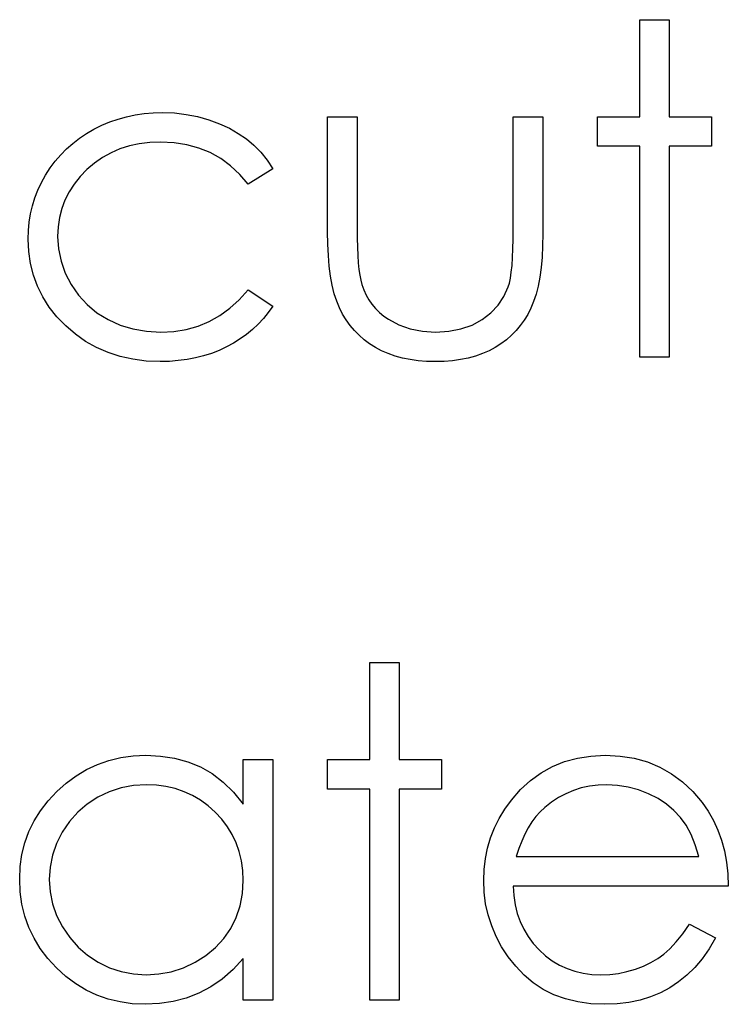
# Model space of a CAD drawing. Header units: inches. Extents: x 7.3 to 43.3, y -43.5 to -20.4.
# Tile 111 of 136: x 35.112 to 35.409, y -37.547 to -37.135. Entities that reach past the tile are written whole.
import ezdxf

# ---------------------------------------------------------------- set-up
doc = ezdxf.new("R2010")
doc.units = ezdxf.units.IN
doc.header["$LTSCALE"] = 0.5
doc.header["$MEASUREMENT"] = 0

msp = doc.modelspace()

# ---------------------------------------------------------------- linework, layer by layer
at = {"color": 7, "linetype": 'Continuous'}
for p, q in [((35.37177, -37.13467), (35.38414, -37.13467)), ((35.37177, -37.1753), (35.37177, -37.13467)), ((35.38414, -37.13467), (35.38414, -37.13467)), ((35.38414, -37.13467), (35.38414, -37.1753)), ((35.16803, -37.17364), (35.17198, -37.17353)), ((35.17198, -37.17353), (35.17198, -37.17353)), ((35.17198, -37.17353), (35.17692, -37.17372)), ((35.14645, -37.17883), (35.14981, -37.17742)), ((35.14981, -37.17742), (35.15326, -37.17624)), ((35.15326, -37.17624), (35.15682, -37.17527)), ((35.15682, -37.17527), (35.16047, -37.1745)), ((35.16047, -37.1745), (35.16419, -37.17397)), ((35.16419, -37.17397), (35.16803, -37.17364)), ((35.17692, -37.17372), (35.18181, -37.1743)), ((35.18181, -37.1743), (35.18658, -37.17524)), ((35.18658, -37.17524), (35.19127, -37.1766)), ((35.19127, -37.1766), (35.19575, -37.17825)), ((35.24104, -37.1753), (35.25341, -37.1753)), ((35.24104, -37.22341), (35.24104, -37.1753)), ((35.25341, -37.1753), (35.25341, -37.1753)), ((35.25341, -37.1753), (35.25341, -37.222)), ((35.31877, -37.222), (35.31877, -37.1753)), ((35.31877, -37.1753), (35.31877, -37.1753)), ((35.31877, -37.1753), (35.33114, -37.1753)), ((35.33114, -37.1753), (35.33114, -37.1753)), ((35.33114, -37.1753), (35.33114, -37.22432)), ((35.3541, -37.18766), (35.3541, -37.1753)), ((35.3541, -37.1753), (35.3541, -37.1753)), ((35.3541, -37.1753), (35.37177, -37.1753)), ((35.37177, -37.1753), (35.37177, -37.1753)), ((35.38414, -37.1753), (35.38414, -37.1753)), ((35.38414, -37.1753), (35.4018, -37.1753)), ((35.4018, -37.1753), (35.4018, -37.1753)), ((35.4018, -37.1753), (35.4018, -37.18766)), ((35.14007, -37.18228), (35.14319, -37.18046)), ((35.14319, -37.18046), (35.14645, -37.17883)), ((35.19575, -37.17825), (35.19989, -37.18013)), ((35.19989, -37.18013), (35.20364, -37.18225)), ((35.1343, -37.18642), (35.13709, -37.18427)), ((35.13709, -37.18427), (35.14007, -37.18228)), ((35.17107, -37.1859), (35.16654, -37.18609)), ((35.17673, -37.18617), (35.17107, -37.1859)), ((35.17107, -37.1859), (35.17107, -37.1859)), ((35.20364, -37.18225), (35.20706, -37.1846)), ((35.20706, -37.1846), (35.21018, -37.18722)), ((35.12925, -37.19123), (35.13171, -37.18874)), ((35.13171, -37.18874), (35.1343, -37.18642)), ((35.15409, -37.18877), (35.15034, -37.1904)), ((35.15804, -37.18753), (35.15409, -37.18877)), ((35.16218, -37.18662), (35.15804, -37.18753)), ((35.16654, -37.18609), (35.16218, -37.18662)), ((35.18205, -37.187), (35.17673, -37.18617)), ((35.18711, -37.18838), (35.18205, -37.187)), ((35.19185, -37.19031), (35.18711, -37.18838)), ((35.21018, -37.18722), (35.21305, -37.19018)), ((35.37177, -37.18766), (35.3541, -37.18766)), ((35.3541, -37.18766), (35.3541, -37.18766)), ((35.37177, -37.27599), (35.37177, -37.18766)), ((35.37177, -37.18766), (35.37177, -37.18766)), ((35.4018, -37.18766), (35.38414, -37.18766)), ((35.38414, -37.18766), (35.38414, -37.18766)), ((35.38414, -37.18766), (35.38414, -37.27599)), ((35.4018, -37.18766), (35.4018, -37.18766)), ((35.12489, -37.19672), (35.12699, -37.1939)), ((35.12699, -37.1939), (35.12925, -37.19123)), ((35.14678, -37.19238), (35.14341, -37.1947)), ((35.15034, -37.1904), (35.14678, -37.19238)), ((35.19627, -37.1928), (35.19185, -37.19031)), ((35.20038, -37.19583), (35.19627, -37.1928)), ((35.21305, -37.19018), (35.2157, -37.19349)), ((35.2157, -37.19349), (35.21808, -37.19713)), ((35.12296, -37.19973), (35.12489, -37.19672)), ((35.14024, -37.19741), (35.13736, -37.20036)), ((35.14341, -37.1947), (35.14024, -37.19741)), ((35.20422, -37.19942), (35.20038, -37.19583)), ((35.21808, -37.19713), (35.20772, -37.20356)), ((35.12124, -37.20285), (35.12296, -37.19973)), ((35.13736, -37.20036), (35.13488, -37.20348)), ((35.20772, -37.20356), (35.20422, -37.19942)), ((35.11848, -37.20928), (35.11975, -37.20602)), ((35.11975, -37.20602), (35.12124, -37.20285)), ((35.13488, -37.20348), (35.13275, -37.20674)), ((35.20772, -37.20356), (35.20772, -37.20356)), ((35.11746, -37.21259), (35.11848, -37.20928)), ((35.13104, -37.21016), (35.12969, -37.21372)), ((35.13275, -37.20674), (35.13104, -37.21016)), ((35.11663, -37.21596), (35.11746, -37.21259)), ((35.12969, -37.21372), (35.12875, -37.21745)), ((35.11608, -37.21941), (35.11663, -37.21596)), ((35.12875, -37.21745), (35.12817, -37.22134)), ((35.11561, -37.22647), (35.11572, -37.22291)), ((35.11572, -37.22291), (35.11608, -37.21941)), ((35.12817, -37.22134), (35.12798, -37.22537)), ((35.25341, -37.222), (35.25341, -37.222)), ((35.25341, -37.222), (35.25344, -37.22612)), ((35.31875, -37.22647), (35.31877, -37.222)), ((35.31877, -37.222), (35.31877, -37.222)), ((35.11586, -37.23172), (35.11561, -37.22647)), ((35.11561, -37.22647), (35.11561, -37.22647)), ((35.12798, -37.22537), (35.12798, -37.22537)), ((35.12798, -37.22537), (35.12834, -37.23064)), ((35.24112, -37.22857), (35.24104, -37.22341)), ((35.24104, -37.22341), (35.24104, -37.22341)), ((35.25344, -37.22612), (35.25352, -37.22987)), ((35.31863, -37.23056), (35.31875, -37.22647)), ((35.33114, -37.22432), (35.33106, -37.22932)), ((35.33114, -37.22432), (35.33114, -37.22432)), ((35.12834, -37.23064), (35.12939, -37.23575)), ((35.24135, -37.2334), (35.24112, -37.22857)), ((35.25352, -37.22987), (35.25368, -37.23332)), ((35.3185, -37.23423), (35.31863, -37.23056)), ((35.33106, -37.22932), (35.33084, -37.23401)), ((35.11661, -37.23677), (35.11586, -37.23172)), ((35.24173, -37.23787), (35.24135, -37.2334)), ((35.25368, -37.23332), (35.25391, -37.23644)), ((35.31828, -37.23752), (35.3185, -37.23423)), ((35.33084, -37.23401), (35.33045, -37.2384)), ((35.11782, -37.2416), (35.11661, -37.23677)), ((35.12939, -37.23575), (35.13115, -37.24072)), ((35.24228, -37.24204), (35.24173, -37.23787)), ((35.25391, -37.23644), (35.25418, -37.2392)), ((35.25418, -37.2392), (35.25451, -37.24166)), ((35.31797, -37.24039), (35.31828, -37.23752)), ((35.33045, -37.2384), (35.3299, -37.24243)), ((35.11956, -37.24627), (35.11782, -37.2416)), ((35.13115, -37.24072), (35.13361, -37.24552)), ((35.24297, -37.24585), (35.24228, -37.24204)), ((35.25451, -37.24166), (35.2549, -37.24375)), ((35.3172, -37.24489), (35.31761, -37.24284)), ((35.31761, -37.24284), (35.31797, -37.24039)), ((35.3299, -37.24243), (35.32921, -37.24618)), ((35.12177, -37.25071), (35.11956, -37.24627)), ((35.13361, -37.24552), (35.1367, -37.24996)), ((35.20405, -37.25187), (35.20772, -37.24773)), ((35.20772, -37.24773), (35.20772, -37.24773)), ((35.20772, -37.24773), (35.21808, -37.25452)), ((35.24383, -37.24936), (35.24297, -37.24585)), ((35.2549, -37.24375), (35.25537, -37.24555)), ((35.25537, -37.24555), (35.25537, -37.24555)), ((35.25537, -37.24555), (35.2562, -37.24778)), ((35.31491, -37.25057), (35.31673, -37.24654)), ((35.31673, -37.24654), (35.3172, -37.24489)), ((35.31673, -37.24654), (35.31673, -37.24654)), ((35.32921, -37.24618), (35.32835, -37.24958)), ((35.12447, -37.25493), (35.12177, -37.25071)), ((35.1367, -37.24996), (35.14032, -37.25391)), ((35.20011, -37.25546), (35.20405, -37.25187)), ((35.24485, -37.2525), (35.24383, -37.24936)), ((35.2562, -37.24778), (35.25716, -37.24991)), ((35.25716, -37.24991), (35.25832, -37.2519)), ((35.31245, -37.25419), (35.31491, -37.25057)), ((35.32835, -37.24958), (35.32733, -37.25267)), ((35.12765, -37.25899), (35.12447, -37.25493)), ((35.14032, -37.25391), (35.14443, -37.25731)), ((35.19594, -37.25849), (35.20011, -37.25546)), ((35.21808, -37.25452), (35.2162, -37.2572)), ((35.21808, -37.25452), (35.21808, -37.25452)), ((35.24601, -37.25532), (35.24485, -37.2525)), ((35.24734, -37.25789), (35.24601, -37.25532)), ((35.25832, -37.2519), (35.25962, -37.25377)), ((35.25962, -37.25377), (35.26111, -37.25554)), ((35.26111, -37.25554), (35.26277, -37.25717)), ((35.30939, -37.25742), (35.31245, -37.25419)), ((35.32617, -37.25546), (35.32485, -37.258)), ((35.32733, -37.25267), (35.32617, -37.25546)), ((35.13135, -37.26283), (35.12765, -37.25899)), ((35.14443, -37.25731), (35.1491, -37.26018)), ((35.19149, -37.26098), (35.19594, -37.25849)), ((35.21416, -37.25974), (35.21195, -37.26211)), ((35.2162, -37.2572), (35.21416, -37.25974)), ((35.24883, -37.26032), (35.24734, -37.25789)), ((35.26277, -37.25717), (35.26456, -37.25869)), ((35.26456, -37.25869), (35.26655, -37.26007)), ((35.26655, -37.26007), (35.27088, -37.26239)), ((35.30572, -37.26021), (35.30939, -37.25742)), ((35.32485, -37.258), (35.32338, -37.2604)), ((35.1354, -37.26633), (35.13135, -37.26283)), ((35.1491, -37.26018), (35.15417, -37.26247)), ((35.15417, -37.26247), (35.15953, -37.2641)), ((35.15953, -37.2641), (35.16519, -37.26506)), ((35.18183, -37.26429), (35.18677, -37.26291)), ((35.18677, -37.26291), (35.19149, -37.26098)), ((35.21195, -37.26211), (35.2096, -37.26432)), ((35.25045, -37.26261), (35.24883, -37.26032)), ((35.25225, -37.26476), (35.25045, -37.26261)), ((35.27088, -37.26239), (35.27563, -37.26407)), ((35.27563, -37.26407), (35.28076, -37.26506)), ((35.2918, -37.26506), (35.29688, -37.2641)), ((35.29688, -37.2641), (35.30152, -37.26247)), ((35.30152, -37.26247), (35.30572, -37.26021)), ((35.32173, -37.26266), (35.31996, -37.26479)), ((35.32338, -37.2604), (35.32173, -37.26266)), ((35.13971, -37.26937), (35.1354, -37.26633)), ((35.16519, -37.26506), (35.17115, -37.26539)), ((35.17115, -37.26539), (35.17662, -37.26512)), ((35.17115, -37.26539), (35.17115, -37.26539)), ((35.17662, -37.26512), (35.18183, -37.26429)), ((35.20444, -37.26829), (35.20162, -37.27006)), ((35.20712, -37.26639), (35.20444, -37.26829)), ((35.2096, -37.26432), (35.20712, -37.26639)), ((35.25421, -37.26675), (35.25225, -37.26476)), ((35.25633, -37.2686), (35.25421, -37.26675)), ((35.28076, -37.26506), (35.28628, -37.26539)), ((35.28628, -37.26539), (35.2918, -37.26506)), ((35.28628, -37.26539), (35.28628, -37.26539)), ((35.318, -37.26678), (35.3159, -37.2686)), ((35.31996, -37.26479), (35.318, -37.26678)), ((35.14429, -37.27194), (35.13971, -37.26937)), ((35.14912, -37.27403), (35.14429, -37.27194)), ((35.19867, -37.27166), (35.19558, -37.2731)), ((35.20162, -37.27006), (35.19867, -37.27166)), ((35.25863, -37.27031), (35.25633, -37.2686)), ((35.26105, -37.27185), (35.25863, -37.27031)), ((35.26365, -37.27323), (35.26105, -37.27185)), ((35.31121, -37.27185), (35.30864, -37.27323)), ((35.31364, -37.27031), (35.31121, -37.27185)), ((35.3159, -37.2686), (35.31364, -37.27031)), ((35.1542, -37.27566), (35.14912, -37.27403)), ((35.15953, -37.27682), (35.1542, -37.27566)), ((35.18567, -37.27624), (35.18216, -37.27691)), ((35.18909, -37.27539), (35.18567, -37.27624)), ((35.19238, -37.27434), (35.18909, -37.27539)), ((35.19558, -37.2731), (35.19238, -37.27434)), ((35.26641, -37.27445), (35.26365, -37.27323)), ((35.26931, -37.27544), (35.26641, -37.27445)), ((35.27237, -37.27627), (35.26931, -37.27544)), ((35.2756, -37.27693), (35.27237, -37.27627)), ((35.29997, -37.27627), (35.29675, -37.27693)), ((35.30301, -37.27544), (35.29997, -37.27627)), ((35.30591, -37.27445), (35.30301, -37.27544)), ((35.30864, -37.27323), (35.30591, -37.27445)), ((35.38414, -37.27599), (35.37177, -37.27599)), ((35.37177, -37.27599), (35.37177, -37.27599)), ((35.38414, -37.27599), (35.38414, -37.27599)), ((35.16511, -37.27754), (35.15953, -37.27682)), ((35.17096, -37.27776), (35.16511, -37.27754)), ((35.17479, -37.27768), (35.17096, -37.27776)), ((35.17096, -37.27776), (35.17096, -37.27776)), ((35.17852, -37.27737), (35.17479, -37.27768)), ((35.18216, -37.27691), (35.17852, -37.27737)), ((35.27897, -37.2774), (35.2756, -37.27693)), ((35.2825, -37.27768), (35.27897, -37.2774)), ((35.28617, -37.27776), (35.2825, -37.27768)), ((35.28987, -37.27768), (35.28617, -37.27776)), ((35.28617, -37.27776), (35.28617, -37.27776)), ((35.29338, -37.2774), (35.28987, -37.27768)), ((35.29675, -37.27693), (35.29338, -37.2774)), ((35.25871, -37.40369), (35.27107, -37.40369)), ((35.25871, -37.44433), (35.25871, -37.40369)), ((35.27107, -37.40369), (35.27107, -37.40369)), ((35.27107, -37.40369), (35.27107, -37.44433)), ((35.14471, -37.44637), (35.14948, -37.44469)), ((35.14948, -37.44469), (35.15445, -37.4435)), ((35.15445, -37.4435), (35.15961, -37.44281)), ((35.15961, -37.44281), (35.16497, -37.44256)), ((35.16497, -37.44256), (35.16497, -37.44256)), ((35.16497, -37.44256), (35.17112, -37.44286)), ((35.17112, -37.44286), (35.17697, -37.44377)), ((35.17697, -37.44377), (35.18252, -37.44532)), ((35.18252, -37.44532), (35.18777, -37.44745)), ((35.20571, -37.46296), (35.20571, -37.44433)), ((35.20571, -37.44433), (35.20571, -37.44433)), ((35.20571, -37.44433), (35.21808, -37.44433)), ((35.21808, -37.44433), (35.21808, -37.54502)), ((35.24104, -37.45669), (35.24104, -37.44433)), ((35.24104, -37.44433), (35.24104, -37.44433)), ((35.24104, -37.44433), (35.25871, -37.44433)), ((35.25871, -37.44433), (35.25871, -37.44433)), ((35.27107, -37.44433), (35.27107, -37.44433)), ((35.27107, -37.44433), (35.28874, -37.44433)), ((35.28874, -37.44433), (35.28874, -37.44433)), ((35.28874, -37.44433), (35.28874, -37.45669)), ((35.3352, -37.44725), (35.34028, -37.44521)), ((35.34028, -37.44521), (35.34566, -37.44372)), ((35.34566, -37.44372), (35.35134, -37.44286)), ((35.35134, -37.44286), (35.35736, -37.44256)), ((35.35736, -37.44256), (35.35736, -37.44256)), ((35.35736, -37.44256), (35.36355, -37.44286)), ((35.36355, -37.44286), (35.36942, -37.4438)), ((35.36942, -37.4438), (35.37497, -37.44535)), ((35.37497, -37.44535), (35.38019, -37.4475)), ((35.13576, -37.45112), (35.14012, -37.44849)), ((35.14012, -37.44849), (35.14471, -37.44637)), ((35.18777, -37.44745), (35.19271, -37.45023)), ((35.33042, -37.4499), (35.3352, -37.44725)), ((35.38019, -37.4475), (35.3851, -37.45029)), ((35.13157, -37.45421), (35.13576, -37.45112)), ((35.19271, -37.45023), (35.19737, -37.45377)), ((35.19737, -37.45377), (35.20168, -37.45799)), ((35.32184, -37.45694), (35.32598, -37.4531)), ((35.32598, -37.4531), (35.33042, -37.4499)), ((35.3851, -37.45029), (35.38969, -37.45371)), ((35.38969, -37.45371), (35.39396, -37.45774)), ((35.12395, -37.46166), (35.12759, -37.45777)), ((35.12759, -37.45777), (35.13157, -37.45421)), ((35.14956, -37.45785), (35.14479, -37.46012)), ((35.15453, -37.45622), (35.14956, -37.45785)), ((35.15972, -37.45526), (35.15453, -37.45622)), ((35.16513, -37.45493), (35.15972, -37.45526)), ((35.16933, -37.45509), (35.16513, -37.45493)), ((35.17336, -37.45564), (35.16933, -37.45509)), ((35.17722, -37.45653), (35.17336, -37.45564)), ((35.18092, -37.4578), (35.17722, -37.45653)), ((35.18443, -37.4594), (35.18092, -37.4578)), ((35.25871, -37.45669), (35.24104, -37.45669)), ((35.24104, -37.45669), (35.24104, -37.45669)), ((35.25871, -37.54502), (35.25871, -37.45669)), ((35.25871, -37.45669), (35.25871, -37.45669)), ((35.28874, -37.45669), (35.27107, -37.45669)), ((35.27107, -37.45669), (35.27107, -37.45669)), ((35.27107, -37.45669), (35.27107, -37.54502)), ((35.28874, -37.45669), (35.28874, -37.45669)), ((35.318, -37.46133), (35.32184, -37.45694)), ((35.34397, -37.45727), (35.34077, -37.45863)), ((35.34726, -37.45625), (35.34397, -37.45727)), ((35.35071, -37.45551), (35.34726, -37.45625)), ((35.3543, -37.45506), (35.35071, -37.45551)), ((35.358, -37.45493), (35.3543, -37.45506)), ((35.36252, -37.45515), (35.358, -37.45493)), ((35.358, -37.45493), (35.358, -37.45493)), ((35.36694, -37.45586), (35.36252, -37.45515)), ((35.37127, -37.45702), (35.36694, -37.45586)), ((35.37547, -37.45868), (35.37127, -37.45702)), ((35.39396, -37.45774), (35.39791, -37.46238)), ((35.1208, -37.46577), (35.12395, -37.46166)), ((35.14479, -37.46012), (35.14037, -37.46296)), ((35.1878, -37.46136), (35.18443, -37.4594)), ((35.19097, -37.4637), (35.1878, -37.46136)), ((35.20168, -37.45799), (35.20571, -37.46296)), ((35.31529, -37.46508), (35.318, -37.46133)), ((35.318, -37.46133), (35.318, -37.46133)), ((35.33774, -37.46023), (35.33484, -37.46216)), ((35.34077, -37.45863), (35.33774, -37.46023)), ((35.37942, -37.4607), (35.37547, -37.45868)), ((35.38295, -37.46301), (35.37942, -37.4607)), ((35.11815, -37.47005), (35.1208, -37.46577)), ((35.14037, -37.46296), (35.13643, -37.46635)), ((35.19398, -37.46638), (35.19097, -37.4637)), ((35.20571, -37.46296), (35.20571, -37.46296)), ((35.31292, -37.46898), (35.31529, -37.46508)), ((35.33012, -37.46619), (35.32832, -37.46823)), ((35.33205, -37.46437), (35.33012, -37.46619)), ((35.33484, -37.46216), (35.33205, -37.46437)), ((35.33205, -37.46437), (35.33205, -37.46437)), ((35.3861, -37.46564), (35.38295, -37.46301)), ((35.3888, -37.46856), (35.3861, -37.46564)), ((35.39791, -37.46238), (35.39791, -37.46238)), ((35.39791, -37.46238), (35.40045, -37.466)), ((35.40045, -37.466), (35.40263, -37.4698)), ((35.11597, -37.47452), (35.11815, -37.47005)), ((35.13295, -37.47025), (35.12994, -37.47469)), ((35.13643, -37.46635), (35.13295, -37.47025)), ((35.19674, -37.46934), (35.19398, -37.46638)), ((35.19911, -37.47245), (35.19674, -37.46934)), ((35.31093, -37.47298), (35.31292, -37.46898)), ((35.32832, -37.46823), (35.32664, -37.47047)), ((35.39118, -37.47187), (35.3888, -37.46856)), ((35.40263, -37.4698), (35.40451, -37.47386)), ((35.20113, -37.47577), (35.19911, -37.47245)), ((35.3093, -37.47712), (35.31093, -37.47298)), ((35.32509, -37.47292), (35.32366, -37.47563)), ((35.32664, -37.47047), (35.32509, -37.47292)), ((35.39325, -37.47571), (35.39118, -37.47187)), ((35.40451, -37.47386), (35.40603, -37.47811)), ((35.11426, -37.47922), (35.11597, -37.47452)), ((35.12994, -37.47469), (35.12754, -37.47944)), ((35.20278, -37.47924), (35.20113, -37.47577)), ((35.30804, -37.4814), (35.3093, -37.47712)), ((35.32233, -37.47853), (35.32115, -37.48162)), ((35.32366, -37.47563), (35.32233, -37.47853)), ((35.39504, -37.48007), (35.39325, -37.47571)), ((35.40603, -37.47811), (35.40724, -37.48258)), ((35.11305, -37.48408), (35.11426, -37.47922)), ((35.12754, -37.47944), (35.12583, -37.48435)), ((35.20405, -37.48289), (35.20278, -37.47924)), ((35.30712, -37.48579), (35.30804, -37.4814)), ((35.32115, -37.48162), (35.32007, -37.48496)), ((35.3965, -37.48496), (35.39504, -37.48007)), ((35.40724, -37.48258), (35.40812, -37.48728)), ((35.11233, -37.48915), (35.11305, -37.48408)), ((35.12583, -37.48435), (35.12478, -37.48938)), ((35.20496, -37.48673), (35.20405, -37.48289)), ((35.20552, -37.49073), (35.20496, -37.48673)), ((35.3066, -37.49031), (35.30712, -37.48579)), ((35.32007, -37.48496), (35.32007, -37.48496)), ((35.32007, -37.48496), (35.3965, -37.48496)), ((35.11208, -37.4944), (35.11233, -37.48915)), ((35.12478, -37.48938), (35.12445, -37.49454)), ((35.20571, -37.4949), (35.20552, -37.49073)), ((35.30641, -37.49495), (35.3066, -37.49031)), ((35.40812, -37.48728), (35.40865, -37.49219)), ((35.11233, -37.49975), (35.11208, -37.4944)), ((35.11208, -37.4944), (35.11208, -37.4944)), ((35.12445, -37.49454), (35.12445, -37.49454)), ((35.12445, -37.49454), (35.1248, -37.49967)), ((35.20538, -37.50036), (35.20571, -37.4949)), ((35.20571, -37.4949), (35.20571, -37.4949)), ((35.30663, -37.49989), (35.30641, -37.49495)), ((35.30641, -37.49495), (35.30641, -37.49495)), ((35.40865, -37.49219), (35.40887, -37.49733)), ((35.40887, -37.49733), (35.31877, -37.49733)), ((35.31877, -37.49733), (35.31877, -37.49733)), ((35.31877, -37.49733), (35.31902, -37.5013)), ((35.40887, -37.49733), (35.40887, -37.49733)), ((35.11305, -37.50492), (35.11233, -37.49975)), ((35.1248, -37.49967), (35.12583, -37.5047)), ((35.20441, -37.50552), (35.20538, -37.50036)), ((35.30723, -37.50472), (35.30663, -37.49989)), ((35.31902, -37.5013), (35.31957, -37.50511)), ((35.11423, -37.50986), (35.11305, -37.50492)), ((35.12583, -37.5047), (35.12757, -37.50961)), ((35.20276, -37.51044), (35.20441, -37.50552)), ((35.30828, -37.50939), (35.30723, -37.50472)), ((35.31957, -37.50511), (35.32046, -37.50873)), ((35.11592, -37.5146), (35.11423, -37.50986)), ((35.12757, -37.50961), (35.12999, -37.51441)), ((35.20047, -37.51505), (35.20276, -37.51044)), ((35.30977, -37.51394), (35.30828, -37.50939)), ((35.32046, -37.50873), (35.32167, -37.51215)), ((35.1181, -37.51916), (35.11592, -37.5146)), ((35.12999, -37.51441), (35.13303, -37.51888)), ((35.19757, -37.51927), (35.20047, -37.51505)), ((35.31165, -37.51839), (35.30977, -37.51394)), ((35.32167, -37.51215), (35.32316, -37.51538)), ((35.32316, -37.51538), (35.32498, -37.51844)), ((35.38977, -37.51728), (35.39258, -37.51322)), ((35.39258, -37.51322), (35.40357, -37.51899)), ((35.12072, -37.52349), (35.1181, -37.51916)), ((35.13303, -37.51888), (35.13651, -37.52283)), ((35.19414, -37.52305), (35.19757, -37.51927)), ((35.31394, -37.52269), (35.31165, -37.51839)), ((35.32498, -37.51844), (35.32714, -37.52131)), ((35.38704, -37.5207), (35.38977, -37.51728)), ((35.40357, -37.51899), (35.40086, -37.5236)), ((35.40357, -37.51899), (35.40357, -37.51899)), ((35.12384, -37.52761), (35.12072, -37.52349)), ((35.13651, -37.52283), (35.14048, -37.52625)), ((35.19011, -37.52636), (35.19414, -37.52305)), ((35.31667, -37.52686), (35.31394, -37.52269)), ((35.32714, -37.52131), (35.32959, -37.52402)), ((35.3819, -37.52581), (35.38441, -37.52358)), ((35.38441, -37.52358), (35.38704, -37.5207)), ((35.40086, -37.5236), (35.39797, -37.52774)), ((35.12745, -37.53153), (35.12384, -37.52761)), ((35.14048, -37.52625), (35.14493, -37.52915)), ((35.18556, -37.52921), (35.19011, -37.52636)), ((35.20571, -37.52761), (35.20143, -37.53224)), ((35.20571, -37.54502), (35.20571, -37.52761)), ((35.20571, -37.52761), (35.20571, -37.52761)), ((35.31982, -37.53089), (35.31667, -37.52686)), ((35.32959, -37.52402), (35.3323, -37.52645)), ((35.3323, -37.52645), (35.33514, -37.52857)), ((35.37646, -37.52932), (35.37931, -37.52766)), ((35.37931, -37.52766), (35.3819, -37.52581)), ((35.39797, -37.52774), (35.39487, -37.53144)), ((35.1314, -37.53511), (35.12745, -37.53153)), ((35.14493, -37.52915), (35.1497, -37.53147)), ((35.1497, -37.53147), (35.15464, -37.5331)), ((35.17559, -37.53313), (35.18065, -37.5315)), ((35.18065, -37.5315), (35.18556, -37.52921)), ((35.32333, -37.53462), (35.31982, -37.53089)), ((35.33514, -37.52857), (35.33815, -37.53037)), ((35.33815, -37.53037), (35.34132, -37.53183)), ((35.34132, -37.53183), (35.34464, -37.53296)), ((35.36642, -37.5331), (35.36995, -37.53208)), ((35.36995, -37.53208), (35.37334, -37.53081)), ((35.37334, -37.53081), (35.37646, -37.52932)), ((35.39487, -37.53144), (35.39156, -37.53464)), ((35.13554, -37.53821), (35.1314, -37.53511)), ((35.15464, -37.5331), (35.15975, -37.53409)), ((35.15975, -37.53409), (35.16502, -37.53442)), ((35.16502, -37.53442), (35.17038, -37.53409)), ((35.16502, -37.53442), (35.16502, -37.53442)), ((35.17038, -37.53409), (35.17559, -37.53313)), ((35.19693, -37.53622), (35.19213, -37.53953)), ((35.20143, -37.53224), (35.19693, -37.53622)), ((35.32719, -37.53785), (35.32333, -37.53462)), ((35.34464, -37.53296), (35.34811, -37.53376)), ((35.34811, -37.53376), (35.35173, -37.53426)), ((35.35173, -37.53426), (35.35551, -37.53442)), ((35.35551, -37.53442), (35.35921, -37.53429)), ((35.35551, -37.53442), (35.35551, -37.53442)), ((35.35921, -37.53429), (35.36283, -37.53384)), ((35.36283, -37.53384), (35.36642, -37.5331)), ((35.39156, -37.53464), (35.38806, -37.53743)), ((35.1399, -37.54083), (35.13554, -37.53821)), ((35.19213, -37.53953), (35.18711, -37.54218)), ((35.33136, -37.54058), (35.32719, -37.53785)), ((35.38436, -37.53986), (35.38041, -37.54196)), ((35.38806, -37.53743), (35.38436, -37.53986)), ((35.14443, -37.54298), (35.1399, -37.54083)), ((35.14918, -37.54464), (35.14443, -37.54298)), ((35.18183, -37.5442), (35.17634, -37.54563)), ((35.18711, -37.54218), (35.18183, -37.5442)), ((35.33583, -37.54282), (35.33136, -37.54058)), ((35.34066, -37.54455), (35.33583, -37.54282)), ((35.37627, -37.5437), (35.37188, -37.54505)), ((35.38041, -37.54196), (35.37627, -37.5437)), ((35.15412, -37.54582), (35.14918, -37.54464)), ((35.15925, -37.54654), (35.15412, -37.54582)), ((35.16458, -37.54679), (35.15925, -37.54654)), ((35.17057, -37.54651), (35.16458, -37.54679)), ((35.16458, -37.54679), (35.16458, -37.54679)), ((35.17634, -37.54563), (35.17057, -37.54651)), ((35.21808, -37.54502), (35.20571, -37.54502)), ((35.20571, -37.54502), (35.20571, -37.54502)), ((35.21808, -37.54502), (35.21808, -37.54502)), ((35.27107, -37.54502), (35.25871, -37.54502)), ((35.25871, -37.54502), (35.25871, -37.54502)), ((35.27107, -37.54502), (35.27107, -37.54502)), ((35.3458, -37.5458), (35.34066, -37.54455)), ((35.35126, -37.54654), (35.3458, -37.5458)), ((35.35706, -37.54679), (35.35126, -37.54654)), ((35.36228, -37.5466), (35.35706, -37.54679)), ((35.35706, -37.54679), (35.35706, -37.54679)), ((35.36722, -37.54602), (35.36228, -37.5466)), ((35.37188, -37.54505), (35.36722, -37.54602))]:
    msp.add_line(p, q, dxfattribs=at)

doc.saveas('drawing.dxf')
